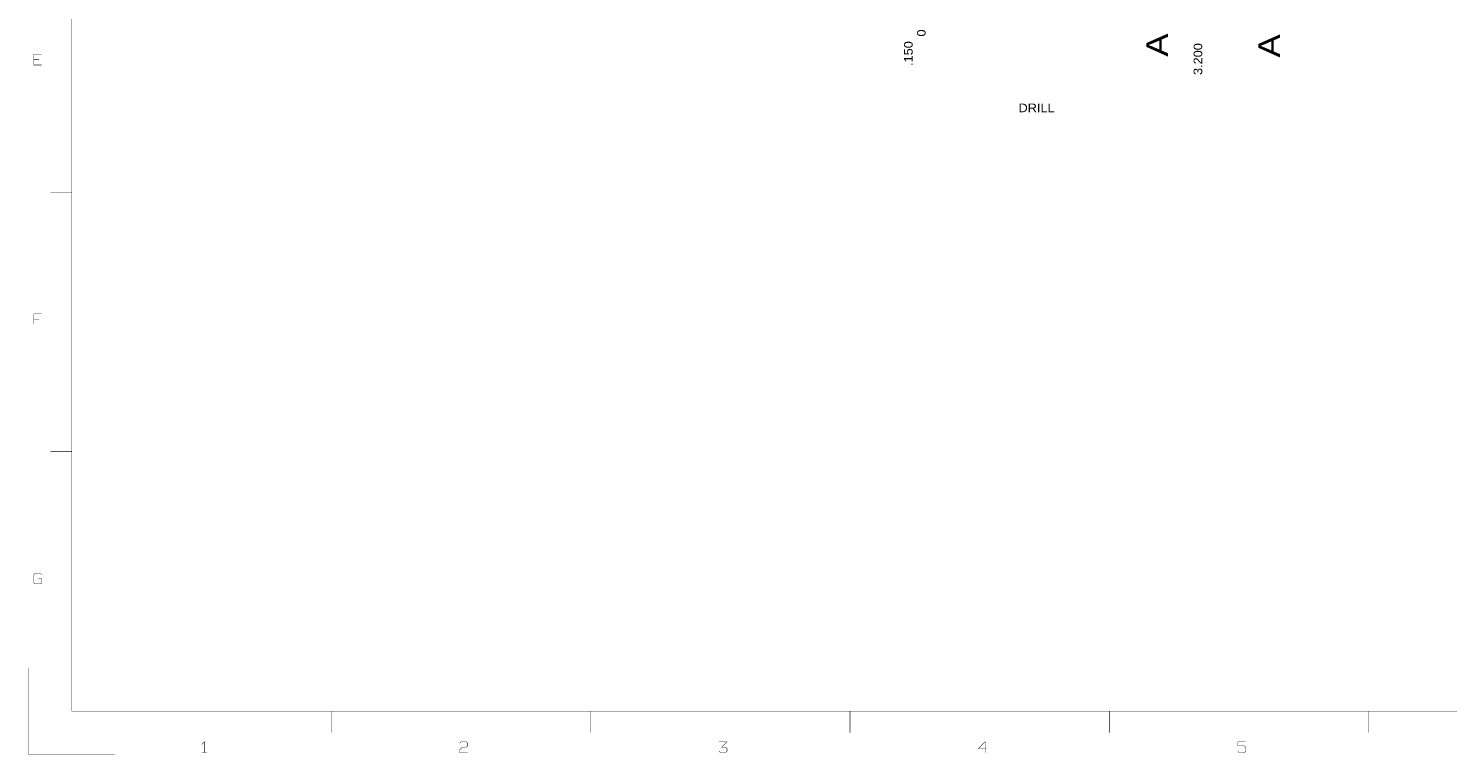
# Model space of a CAD drawing. Extents: x -10328 to 23178, y -9202 to 12802.
# Tile 1 of 9: x -10328 to 6087, y -9202 to -806. Entities that reach past the tile are written whole.
import ezdxf

# ---------------------------------------------------------------- set-up
doc = ezdxf.new("R2010")
doc.units = 0
doc.header["$MEASUREMENT"] = 0
doc.layers.add('1', color=7, linetype='CONTINUOUS')

msp = doc.modelspace()

# ---------------------------------------------------------------- linework, layer by layer
at = {"layer": '1', "const_width": 5}
for points in [[(-9825, -8700), (-9825, 12300), (22675, 12300)], [(-10172, -1229), (-10265, -1229), (-10265, -1105), (-10172, -1105)], [(-10265, -1167), (-10203, -1167)], [(-9825, -2700), (-10075, -2700)], [(-10172, -4105), (-10265, -4105), (-10265, -4229)], [(-10265, -4167), (-10203, -4167)], [(-10075, -5700), (-9825, -5700)], [(-10172, -7121), (-10187, -7105), (-10249, -7105), (-10265, -7121), (-10265, -7214), (-10249, -7229), (-10187, -7229), (-10172, -7214), (-10172, -7167), (-10218, -7167)], [(-9325, -9200), (-10325, -9200), (-10325, -8200)], [(22675, -8700), (-9825, -8700)], [(-6825, -8700), (-6825, -8950)], [(-3825, -8950), (-3825, -8700)], [(-825, -8700), (-825, -8950)], [(2175, -8950), (2175, -8700)], [(5175, -8700), (5175, -8950)], [(-8324, -9086), (-8293, -9055), (-8293, -9179)], [(-8324, -9179), (-8262, -9179)], [(-5247, -9179), (-5340, -9179), (-5340, -9148), (-5309, -9117), (-5262, -9117), (-5247, -9102), (-5247, -9071), (-5262, -9055), (-5324, -9055), (-5340, -9071)], [(-2340, -9055), (-2247, -9055), (-2309, -9117), (-2262, -9117), (-2247, -9133), (-2247, -9164), (-2262, -9179), (-2324, -9179), (-2340, -9164)], [(738, -9179), (738, -9055), (660, -9133), (753, -9133)], [(3660, -9164), (3676, -9179), (3738, -9179), (3753, -9164), (3753, -9117), (3738, -9102), (3660, -9102), (3660, -9055), (3753, -9055)]]:
    msp.add_lwpolyline(points, dxfattribs=at)

# ---------------------------------------------------------------- texts
at = {"layer": '1'}
for s, height, width, p in [('.150', 100, 1.1, (-100, -1240)), ('0', 100, 1.1, (50, -900)), ('A', 250, 1.2, (2851.95, -1132.45)), ('3.200', 100, 1.1, (3249.61, -1345)), ('A', 250, 1.2, (4146.95, -1142.45))]:
    msp.add_text(s, height=height, rotation=90, dxfattribs=dict(at, width=width)).set_placement(p)
at = {"layer": '1', "width": 1.1}
msp.add_text('DRILL', height=100, dxfattribs=at).set_placement((1125, -1775))

doc.saveas('drawing.dxf')
